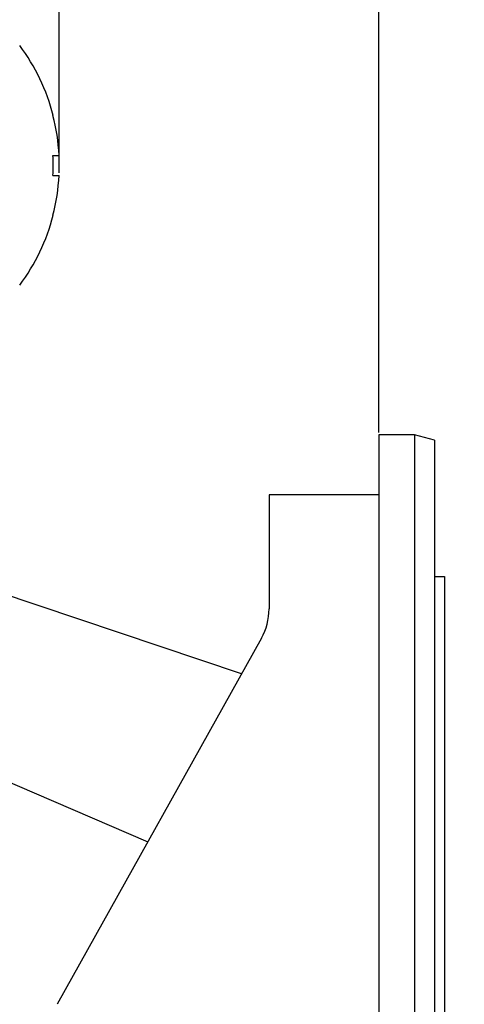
# Model space of a CAD drawing. Header units: millimetres. Extents: x 326 to 586, y 26 to 210.
# Tile 6 of 10: x 440 to 451, y 129 to 154. Entities that reach past the tile are written whole.
import ezdxf

# ---------------------------------------------------------------- set-up
doc = ezdxf.new("R2010")
doc.units = ezdxf.units.MM
doc.header["$PDSIZE"] = -1
doc.layers.add('1轮廓实线层', color=7, linetype='Continuous')
doc.layers.add('7标注层', color=3, linetype='Continuous')
doc.styles.add('SLDTEXTSTYLE5', font='TXT', dxfattribs={"width": 0.7})
doc.dimstyles.new('SLDDIMSTYLE1', dxfattribs={"dimtxt": 3.5, "dimasz": 4.08, "dimexe": 0, "dimexo": 0.0625, "dimgap": 0.875, "dimtad": 2, "dimlfac": 2, "dimrnd": 1e-09, "dimzin": 4, "dimdsep": 46, "dimtxsty": 'SLDTEXTSTYLE5', "dimsah": 1, "dimcen": 0.09, "dimadec": 0, "dimazin": 1, "dimtfac": 1, "dimtmove": 0, "dimatfit": 0, "dimfxl": 1, "dimfrac": 2, "dimtolj": 1, "dimtzin": 12, "dimarcsym": 0})
doc.dimstyles.new('SLDDIMSTYLE2', dxfattribs={"dimtxt": 3.5, "dimasz": 4.08, "dimexe": 0, "dimexo": 0.0625, "dimgap": 0.875, "dimtad": 2, "dimlfac": 2, "dimrnd": 1e-09, "dimzin": 12, "dimdsep": 46, "dimtxsty": 'SLDTEXTSTYLE5', "dimsah": 1, "dimcen": 0.09, "dimadec": 0, "dimazin": 3, "dimtfac": 1, "dimtmove": 0, "dimatfit": 0, "dimfxl": 1, "dimfrac": 2, "dimtolj": 1, "dimtzin": 12, "dimarcsym": 0})

# ---------------------------------------------------------------- blocks, each defined once
blk = doc.blocks.new('_D_3')
at = {"layer": '7标注层', "color": 0, "lineweight": -2, "transparency": 16777216}
for p, q in [((425.953, 153.566), (425.953, 170.45)), ((430.033, 170.45), (444.623, 170.45)), ((448.703, 143.566), (448.703, 170.45))]:
    blk.add_line(p, q, dxfattribs=at)
at = {"layer": '7标注层', "color": 0, "transparency": 16777216}
for points in [[(430.033, 171.13), (430.033, 169.77), (425.953, 170.45)], [(444.623, 171.13), (444.623, 169.77), (448.703, 170.45)]]:
    blk.add_solid(points, dxfattribs=at)
at = {"layer": 'Defpoints', "color": 0, "transparency": 16777216}
for p in [(448.703, 170.45), (425.953, 153.504), (448.703, 143.504)]:
    blk.add_point(p, dxfattribs=at)
at = {"layer": '7标注层', "color": 0, "transparency": 16777216, "insert": (437.117, 174.825), "char_height": 3.5, "attachment_point": 2}
blk.add_mtext('\\A1;45.50', dxfattribs=at)
blk = doc.blocks.new('_D_4')
at = {"layer": '7标注层', "color": 0, "lineweight": -2, "transparency": 16777216}
for p, q in [((436.61, 163.504), (432.53, 163.504)), ((440.69, 150.066), (440.69, 163.504)), ((440.69, 163.504), (448.703, 163.504)), ((448.703, 143.566), (448.703, 163.504)), ((452.783, 163.504), (470.705, 163.504))]:
    blk.add_line(p, q, dxfattribs=at)
at = {"layer": '7标注层', "color": 0, "transparency": 16777216}
for points in [[(436.61, 164.184), (436.61, 162.824), (440.69, 163.504)], [(452.783, 164.184), (452.783, 162.824), (448.703, 163.504)]]:
    blk.add_solid(points, dxfattribs=at)
at = {"layer": 'Defpoints', "color": 0, "transparency": 16777216}
for p in [(440.69, 163.504), (440.69, 150.004), (448.703, 143.504)]:
    blk.add_point(p, dxfattribs=at)
at = {"layer": '7标注层', "color": 0, "transparency": 16777216, "insert": (463.877, 167.879), "char_height": 3.5, "attachment_point": 2}
blk.add_mtext('\\A1;32-13', dxfattribs=at)

msp = doc.modelspace()

# ---------------------------------------------------------------- linework, layer by layer
at = {"layer": '1轮廓实线层'}
for p, q in [((440.5377, 151.5039), (440.5442, 151.5039)), ((440.5377, 150.5039), (440.6904, 150.5039)), ((440.5377, 150.0039), (440.6904, 150.0039)), ((440.5377, 149.0039), (440.5442, 149.0039)), ((445.2628, 137.5178), (425.953, 144.0039)), ((449.603, 143.5039), (448.703, 143.5039)), ((448.703, 143.5039), (448.703, 123.7624)), ((449.603, 143.5039), (449.603, 102.8539)), ((450.103, 143.3699), (449.603, 143.5039)), ((450.103, 143.3699), (450.103, 102.9878)), ((445.953, 142.0039), (445.953, 139.1443)), ((448.703, 142.0039), (445.953, 142.0039)), ((423.6641, 141.6031), (442.9146, 133.3124)), ((450.103, 139.9539), (450.353, 139.9539)), ((450.353, 139.9539), (450.353, 115.7039)), ((445.7626, 138.413), (440.6433, 129.2447))]:
    msp.add_line(p, q, dxfattribs=at)
for centre, radius, start, end in [((435.703, 150.2539), 5, 14.47751, 36.8699), ((435.703, 150.2539), 4.9937, 2.86958, 14.49604), ((435.703, 150.2539), 4.8412, 357.03994, 2.96006), ((435.703, 150.2539), 4.9937, 345.50396, 357.13042), ((435.703, 150.2539), 5, 323.1301, 345.52249), ((444.453, 139.1443), 1.5, 330.82207, 0)]:
    msp.add_arc(centre, radius, start, end, dxfattribs=at)

# ---------------------------------------------------------------- dimensions: what is measured, and where the dimension line sits
at = {"layer": '7标注层'}
dim = msp.add_linear_dim(base=(448.703, 170.4503), p1=(425.953, 153.5039), p2=(448.703, 143.5039), dimstyle='SLDDIMSTYLE1', override={"dimtxsty": 'Standard'}, dxfattribs=at)
dim.commit()
dim.dimension.update_dxf_attribs({"geometry": '_D_3', "text_midpoint": (437.1172, 170.4503), "dimtype": 160})
dim = msp.add_linear_dim(base=(440.6904, 163.5039), p1=(448.703, 143.5039), p2=(440.6904, 150.0039), text='32-13', dimstyle='SLDDIMSTYLE2', override={"dimtxsty": 'Standard'}, dxfattribs=at)
dim.commit()
dim.dimension.update_dxf_attribs({"geometry": '_D_4', "text_midpoint": (463.8765, 163.5039), "dimtype": 160})

doc.saveas('drawing.dxf')
